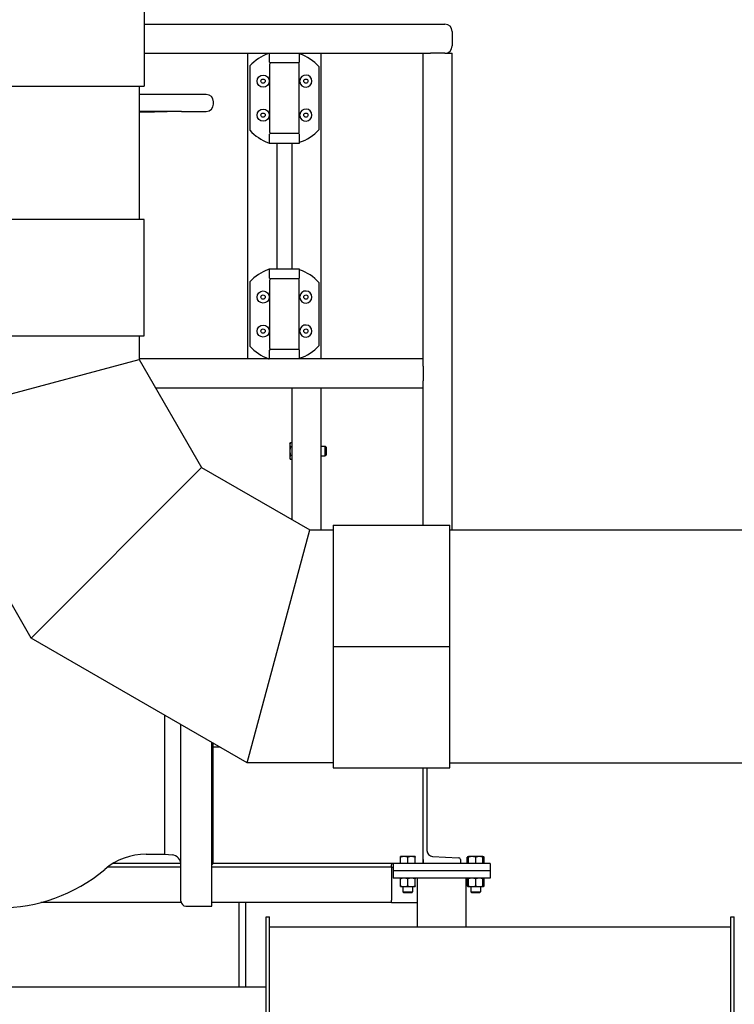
# Model space of a CAD drawing. Header units: inches. Extents: x 24 to 1128, y -94 to 748.
# Tile 82 of 256: x 292 to 329, y 297 to 347. Entities that reach past the tile are written whole.
import ezdxf

# ---------------------------------------------------------------- set-up
doc = ezdxf.new("R2010")
doc.units = ezdxf.units.IN
doc.header["$LTSCALE"] = 32
doc.header["$MEASUREMENT"] = 0
doc.layers.add('Visible (ANSI)', color=7, linetype='Continuous', lineweight=30)

msp = doc.modelspace()

# ---------------------------------------------------------------- linework, layer by layer
at = {"layer": 'Visible (ANSI)'}
for p, q in [((298.69652, 349.93862), (298.69652, 343.93862)), ((298.69652, 347.12612), (314.20061, 347.12612)), ((314.57561, 346.75112), (314.57561, 346.00112)), ((314.57561, 346.75112), (314.57561, 346.00112)), ((298.69652, 345.62612), (313.07561, 345.62612)), ((304.03113, 345.62612), (304.03113, 329.87612)), ((305.15263, 345.62612), (305.15263, 345.18862)), ((306.71513, 345.18862), (306.71513, 345.62612)), ((307.82561, 329.87612), (307.82561, 345.62612)), ((313.07561, 329.87612), (313.07561, 345.62612)), ((313.07561, 345.62612), (313.45061, 345.62612)), ((314.20061, 345.62612), (313.45061, 345.62612)), ((314.20061, 345.62612), (314.57561, 345.62612)), ((314.57561, 321.06362), (314.57561, 345.62612)), ((304.14136, 344.9704), (304.14136, 344.94331)), ((305.18388, 341.54279), (305.18388, 345.08446)), ((306.65263, 345.12612), (305.21513, 345.12612)), ((306.68388, 341.54279), (306.68388, 345.08446)), ((304.14136, 344.49483), (304.14136, 344.41247)), ((307.71537, 344.44857), (307.71537, 344.91612)), ((304.14136, 344.41247), (304.14136, 342.21478)), ((306.72554, 344.15607), (306.72554, 344.22314)), ((307.71537, 342.17868), (307.71537, 344.44857)), ((286.19652, 343.93862), (298.69652, 343.93862)), ((298.44651, 343.93862), (298.44651, 337.06362)), ((301.90152, 343.49933), (298.44651, 343.49933)), ((302.27552, 343.00733), (302.27552, 343.12533)), ((299.85581, 342.62419), (298.44651, 342.62419)), ((300.62199, 342.62419), (300.39388, 342.62419)), ((300.62199, 342.62419), (301.90419, 342.63334)), ((306.72554, 342.40411), (306.72554, 342.47117)), ((304.14136, 342.21478), (304.14136, 342.13242)), ((307.71537, 341.71113), (307.71537, 342.17868)), ((304.14136, 341.68394), (304.14136, 341.65685)), ((305.15263, 341.43862), (305.15263, 341.00112)), ((305.21513, 341.50112), (306.65263, 341.50112)), ((306.71513, 341.00112), (306.71513, 341.43862)), ((305.15263, 341.00112), (306.71513, 341.00112)), ((305.53113, 341.00112), (305.53113, 334.50112)), ((306.32561, 334.50112), (306.32561, 341.00112)), ((298.69652, 337.06362), (286.19652, 337.06362)), ((298.69652, 331.06362), (298.69652, 337.06362)), ((305.15263, 334.50112), (305.15263, 334.06362)), ((306.71513, 334.50112), (305.15263, 334.50112)), ((306.71513, 334.06362), (306.71513, 334.50112)), ((304.14136, 333.8454), (304.14136, 333.81831)), ((305.18388, 330.41779), (305.18388, 333.95946)), ((306.65263, 334.00112), (305.21513, 334.00112)), ((306.68388, 330.41779), (306.68388, 333.95946)), ((304.14136, 333.36983), (304.14136, 333.28747)), ((307.71537, 333.32357), (307.71537, 333.79112)), ((307.71537, 331.05368), (307.71537, 333.32357)), ((304.14136, 333.28747), (304.14136, 331.08978)), ((306.72554, 333.03107), (306.72554, 333.09814)), ((306.72554, 331.27911), (306.72554, 331.34617)), ((286.19652, 331.06362), (298.69652, 331.06362)), ((298.44644, 331.06362), (298.44644, 329.84821)), ((304.14136, 331.08978), (304.14136, 331.00742)), ((307.71537, 330.58613), (307.71537, 331.05368)), ((304.14136, 330.55894), (304.14136, 330.53185)), ((305.15263, 330.31362), (305.15263, 329.87612)), ((305.21513, 330.37612), (306.65263, 330.37612)), ((306.71513, 329.87612), (306.71513, 330.31362)), ((286.44652, 326.63284), (298.44644, 329.84821)), ((286.44652, 326.63284), (298.44644, 329.84821)), ((313.07561, 329.87612), (298.44644, 329.87612)), ((298.44644, 329.84821), (301.66185, 324.27896)), ((313.07561, 329.50112), (313.07561, 329.87612)), ((313.07561, 329.50112), (313.07561, 328.75112)), ((313.07561, 328.37612), (313.07561, 328.75112)), ((313.07561, 328.37612), (299.29635, 328.37612)), ((306.32561, 321.58633), (306.32561, 328.37612)), ((307.82561, 321.06354), (307.82561, 328.37612)), ((313.07561, 321.31362), (313.07561, 328.37612)), ((292.8773, 315.49441), (286.44652, 326.63284)), ((306.21161, 325.50112), (306.2451, 325.55914)), ((306.21161, 325.50112), (306.21161, 325.45088)), ((306.21161, 325.45088), (306.21161, 325.12612)), ((306.32561, 325.55914), (306.2451, 325.55914)), ((306.32561, 325.34263), (306.2451, 325.34263)), ((307.82561, 325.37612), (308.02984, 325.37612)), ((308.07561, 325.32894), (308.02984, 325.37612)), ((308.02984, 324.87612), (308.02984, 325.37612)), ((308.07561, 325.32894), (308.07561, 324.92331)), ((306.21161, 325.12612), (306.21161, 324.80137)), ((306.21161, 324.80137), (306.21161, 324.75112)), ((306.21161, 324.75112), (306.2451, 324.69311)), ((306.32561, 324.90962), (306.2451, 324.90962)), ((306.32561, 324.69311), (306.2451, 324.69311)), ((307.82561, 324.87612), (308.02984, 324.87612)), ((308.07561, 324.92331), (308.02984, 324.87612)), ((292.8773, 315.49441), (301.66185, 324.27896)), ((292.8773, 315.49441), (301.66185, 324.27896)), ((301.66185, 324.27896), (307.23111, 321.06354)), ((308.44652, 321.31362), (314.44652, 321.31362)), ((308.44652, 321.31362), (308.44652, 315.06462)), ((314.44652, 315.06462), (314.44652, 321.31362)), ((304.01574, 309.06362), (307.23111, 321.06354)), ((304.01574, 309.06362), (307.23111, 321.06354)), ((307.23111, 321.06354), (308.44652, 321.06354)), ((314.44652, 321.06362), (333.11752, 321.06362)), ((304.01574, 309.06362), (292.8773, 315.49441)), ((308.44652, 315.06462), (314.44652, 315.06462)), ((308.44652, 315.06262), (314.44652, 315.06262)), ((308.44652, 315.06262), (308.44652, 308.81362)), ((310.44652, 315.06462), (310.44652, 315.06262)), ((312.44652, 315.06462), (312.44652, 315.06262)), ((314.44652, 308.81362), (314.44652, 315.06262)), ((299.77502, 304.35681), (299.77502, 311.51201)), ((300.60202, 301.93862), (300.60202, 311.03454)), ((302.19302, 301.68862), (302.19302, 310.11597)), ((302.25602, 303.87362), (302.25602, 310.0796)), ((302.60845, 309.87612), (302.25602, 309.87612)), ((308.44652, 309.06362), (304.01574, 309.06362)), ((314.44652, 309.06362), (333.11752, 309.06362)), ((308.44652, 308.81362), (314.44652, 308.81362)), ((313.07561, 303.87612), (313.07561, 308.81362)), ((313.27561, 308.81362), (313.27561, 304.55207)), ((300.59953, 303.87612), (297.0862, 303.87612)), ((298.8035, 304.35681), (299.77502, 304.35681)), ((299.77502, 304.35681), (300.1456, 304.32439)), ((302.25602, 303.87362), (302.19302, 303.81062)), ((311.53561, 303.87612), (302.25602, 303.87612)), ((311.45061, 303.87612), (311.45061, 303.80812)), ((311.53561, 303.87612), (311.53561, 303.50112)), ((316.53561, 303.87612), (311.53561, 303.87612)), ((312.09811, 304.24013), (311.91061, 304.24013)), ((311.91061, 303.87613), (311.91061, 304.20663)), ((312.09811, 303.87613), (311.91061, 303.87613)), ((311.91061, 303.87613), (311.91061, 303.87612)), ((312.47311, 304.24013), (312.09811, 304.24013)), ((312.28561, 303.87613), (312.09811, 303.87613)), ((312.28561, 303.87613), (312.28561, 304.20663)), ((312.47311, 303.87613), (312.28561, 303.87613)), ((312.66061, 304.24013), (312.47311, 304.24013)), ((312.66061, 303.87613), (312.47311, 303.87613)), ((312.66061, 303.87613), (312.66061, 304.20663)), ((312.66061, 303.87613), (312.66061, 303.87612)), ((313.07561, 304.08317), (313.07561, 303.87612)), ((313.56289, 304.24935), (314.90463, 304.17904)), ((314.99561, 304.08317), (314.99561, 303.87612)), ((315.41061, 304.24013), (315.3526, 304.20663)), ((315.3526, 303.87613), (315.3526, 304.20663)), ((315.41061, 303.87613), (315.3526, 303.87613)), ((315.59811, 304.24013), (315.41061, 304.24013)), ((315.41061, 303.87613), (315.41061, 304.20663)), ((315.59811, 303.87613), (315.41061, 303.87613)), ((315.41061, 303.87613), (315.41061, 303.87612)), ((315.97311, 304.24013), (315.59811, 304.24013)), ((315.78561, 303.87613), (315.59811, 303.87613)), ((315.78561, 303.87613), (315.78561, 304.20663)), ((315.97311, 303.87613), (315.78561, 303.87613)), ((316.16061, 304.24013), (315.97311, 304.24013)), ((316.16061, 303.87613), (315.97311, 303.87613)), ((316.16061, 304.24013), (316.21862, 304.20663)), ((316.16061, 303.87613), (316.16061, 304.20663)), ((316.21862, 303.87613), (316.16061, 303.87613)), ((316.16061, 303.87613), (316.16061, 303.87612)), ((316.21862, 303.87613), (316.21862, 304.20663)), ((316.53561, 303.87612), (316.53561, 303.50112)), ((300.60202, 303.68812), (296.8093, 303.68812)), ((311.45061, 303.68812), (302.19302, 303.68812)), ((311.45061, 303.68812), (311.45061, 303.80812)), ((311.45061, 303.68812), (311.45061, 303.43812)), ((311.45061, 303.68812), (311.53561, 303.68812)), ((311.45061, 303.43812), (311.45061, 301.99612)), ((316.53561, 303.50112), (311.53561, 303.50112)), ((311.53561, 303.50112), (311.53561, 303.12612)), ((316.53561, 303.50112), (311.53561, 303.50112)), ((316.53561, 303.50112), (316.53561, 303.12612)), ((316.53561, 303.12612), (311.53561, 303.12612)), ((311.91061, 302.72162), (311.91061, 303.09263)), ((312.28561, 302.72162), (312.28561, 303.09263)), ((312.66061, 302.72162), (312.66061, 303.09263)), ((312.78561, 300.62612), (312.78561, 303.12612)), ((315.28561, 300.62612), (315.28561, 303.12612)), ((315.41061, 303.12612), (315.3526, 303.09263)), ((315.3526, 302.72162), (315.3526, 303.09263)), ((315.41061, 302.72162), (315.41061, 303.09263)), ((315.78561, 302.72162), (315.78561, 303.09263)), ((316.16061, 303.12612), (316.21862, 303.09263)), ((316.16061, 302.72162), (316.16061, 303.09263)), ((316.21862, 302.72162), (316.21862, 303.09263)), ((311.91061, 302.68812), (312.09811, 302.68812)), ((312.03561, 302.68812), (312.03561, 302.4219)), ((312.0828, 302.37612), (312.03561, 302.4219)), ((312.03561, 302.4219), (312.53561, 302.4219)), ((312.48842, 302.37612), (312.0828, 302.37612)), ((312.09811, 302.68812), (312.47311, 302.68812)), ((312.47311, 302.68812), (312.66061, 302.68812)), ((312.48842, 302.37612), (312.53561, 302.4219)), ((312.53561, 302.68812), (312.53561, 302.4219)), ((315.41061, 302.68812), (315.3526, 302.72162)), ((315.41061, 302.68812), (315.59811, 302.68812)), ((315.53561, 302.68812), (315.53561, 302.4219)), ((315.5828, 302.37612), (315.53561, 302.4219)), ((315.53561, 302.4219), (316.03561, 302.4219)), ((315.98842, 302.37612), (315.5828, 302.37612)), ((315.59811, 302.68812), (315.97311, 302.68812)), ((315.97311, 302.68812), (316.16061, 302.68812)), ((315.98842, 302.37612), (316.03561, 302.4219)), ((316.03561, 302.68812), (316.03561, 302.4219)), ((316.16061, 302.68812), (316.21862, 302.72162)), ((300.60996, 301.87612), (293.38761, 301.87612)), ((311.45061, 301.87612), (302.19302, 301.87612)), ((303.57561, 301.87612), (303.57561, 297.50112)), ((303.95061, 297.50112), (303.95061, 301.87612)), ((311.45061, 301.87612), (311.45061, 301.99612)), ((311.45061, 301.87612), (312.78561, 301.87612)), ((300.85202, 301.68862), (302.19302, 301.68862)), ((304.98302, 301.12612), (305.16232, 301.12612)), ((304.98302, 301.01962), (304.98302, 301.12612)), ((304.98302, 265.06362), (304.98302, 301.01962)), ((305.16232, 301.01962), (305.16232, 301.12612)), ((305.16232, 265.06362), (305.16232, 301.01962)), ((328.92872, 301.12612), (329.10802, 301.12612)), ((328.92872, 301.01962), (328.92872, 301.12612)), ((328.92872, 265.06362), (328.92872, 301.01962)), ((329.10802, 301.01962), (329.10802, 301.12612)), ((329.10802, 265.06362), (329.10802, 301.01962)), ((305.16232, 300.62612), (328.92872, 300.62612)), ((304.98302, 297.50112), (228.79552, 297.50112))]:
    msp.add_line(p, q, dxfattribs=at)
for centre, radius in [((304.83152, 344.18961), 0.3125), ((304.83152, 344.18961), 0.10827), ((307.03624, 344.18961), 0.10827), ((304.83152, 342.43764), 0.3125), ((304.83152, 342.43764), 0.10827), ((307.03624, 342.43764), 0.10827), ((304.83152, 333.06461), 0.3125), ((304.83152, 333.06461), 0.10827), ((307.03624, 333.06461), 0.10827), ((304.83152, 331.31264), 0.3125), ((304.83152, 331.31264), 0.10827), ((307.03624, 331.31264), 0.10827)]:
    msp.add_circle(centre, radius, dxfattribs=at)
for centre, radius, start, end in [((314.20061, 346.75112), 0.375, 0, 90), ((314.20061, 346.75112), 0.375, 0, 90), ((314.20061, 346.00112), 0.375, 270, 0), ((314.20061, 346.00112), 0.375, 270, 0), ((305.93388, 343.31362), 2.4409, 109.696711, 137.253636), ((305.93388, 343.31362), 2.40704, 42.647116, 71.060573), ((305.21513, 345.18862), 0.0625, 180, 270), ((305.22554, 345.08446), 0.04167, 90, 180), ((306.64221, 345.08446), 0.04167, 0, 90), ((306.65263, 345.18862), 0.0625, 270, 0), ((307.03624, 344.18961), 0.3125, 186.160212, 173.839788), ((307.67371, 344.91612), 0.04167, 0, 42.647116), ((301.90152, 343.12533), 0.374, 0, 90), ((301.90152, 343.00733), 0.374, 270.408832, 0), ((307.03624, 342.43764), 0.3125, 186.160212, 173.839788), ((305.93388, 343.31362), 2.4409, 222.746364, 250.303289), ((305.21513, 341.43862), 0.0625, 90, 180), ((305.22554, 341.54279), 0.04167, 180, 270), ((306.64221, 341.54279), 0.04167, 270, 0), ((306.65263, 341.43862), 0.0625, 0, 90), ((305.93388, 343.31362), 2.40704, 288.939427, 317.352884), ((307.67371, 341.71113), 0.04167, 317.352884, 0), ((305.93388, 332.18862), 2.4409, 109.696711, 137.253636), ((305.93388, 332.18862), 2.40704, 42.647116, 71.060573), ((305.21513, 334.06362), 0.0625, 180, 270), ((305.22554, 333.95946), 0.04167, 90, 180), ((306.64221, 333.95946), 0.04167, 0, 90), ((306.65263, 334.06362), 0.0625, 270, 0), ((307.67371, 333.79112), 0.04167, 0, 42.647116), ((307.03624, 333.06461), 0.3125, 186.160212, 173.839788), ((307.03624, 331.31264), 0.3125, 186.160212, 173.839788), ((305.93388, 332.18862), 2.4409, 222.746364, 250.303289), ((305.21513, 330.31362), 0.0625, 90, 180), ((305.22554, 330.41779), 0.04167, 180, 270), ((306.64221, 330.41779), 0.04167, 270, 0), ((306.65263, 330.31362), 0.0625, 0, 90), ((305.93388, 332.18862), 2.40704, 288.939427, 317.352884), ((307.67371, 330.58613), 0.04167, 317.352884, 0), ((313.57875, 304.55207), 0.30314, 180, 267.000444), ((298.8035, 301.04881), 3.308, 90, 130.102697), ((300.10202, 303.82629), 0.5, 0, 85), ((314.89961, 304.08317), 0.096, 0, 87.000444), ((291.25202, 310.01562), 8.415, 229.897304, 310.102697), ((300.85202, 301.93862), 0.25, 180, 270)]:
    msp.add_arc(centre, radius, start, end, dxfattribs=at)
for points, knots in [([(305.15207, 345.62594), (305.15154, 345.62576), (305.15063, 345.62545), (305.14733, 345.62433), (305.14438, 345.62332), (305.13708, 345.62082), (305.13283, 345.61935), (305.12296, 345.61589), (305.11738, 345.61393), (305.11133, 345.61176), (305.11126, 345.61173), (305.11119, 345.61171)], [0.027885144, 0.027885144, 0.027885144, 0.027885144, 0.068358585, 0.068358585, 0.13476608, 0.13476608, 0.19932173, 0.19932173, 0.267831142, 0.267831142, 0.268602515, 0.268602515, 0.268602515, 0.268602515]), ([(299.50917, 342.62008), (299.52962, 342.62023), (299.54952, 342.62037), (299.56852, 342.62052), (299.6297, 342.62098), (299.69016, 342.62148), (299.79042, 342.62238), (299.83022, 342.62279), (299.88172, 342.62344), (299.89672, 342.62372), (299.89667, 342.62409), (299.88161, 342.62419), (299.85581, 342.62419)], [-0.15423018, -0.15423018, -0.15423018, -0.15423018, 0, 0, 0, 0.49642611, 0.49642611, 0.99285222, 0.99285222, 1.489271, 1.489271, 1.98568979, 1.98568979, 1.98568979, 1.98568979]), ([(300.39388, 342.62419), (300.37959, 342.62419), (300.35122, 342.62409), (300.27014, 342.62372), (300.21745, 342.62344), (300.10543, 342.62279), (300.03894, 342.62238), (299.90209, 342.62148), (299.83173, 342.62098), (299.74961, 342.62037), (299.73005, 342.62023), (299.71069, 342.62008)], [1.98568979, 1.98568979, 1.98568979, 1.98568979, 2.48210857, 2.48210857, 2.97852735, 2.97852735, 3.47495346, 3.47495346, 3.97137957, 3.97137957, 4.12560975, 4.12560975, 4.12560975, 4.12560975]), ([(305.11119, 341.01554), (305.11126, 341.01551), (305.11133, 341.01549), (305.11882, 341.01281), (305.12559, 341.01043), (305.13749, 341.00629), (305.14243, 341.00459), (305.14909, 341.00232), (305.15115, 341.00163), (305.15207, 341.00131)], [-0.000777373, -0.000777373, -0.000777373, -0.000777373, 0, 0, 0.085659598, 0.085659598, 0.171475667, 0.171475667, 0.242946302, 0.242946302, 0.242946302, 0.242946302]), ([(305.15207, 334.50094), (305.15154, 334.50076), (305.15063, 334.50045), (305.14733, 334.49933), (305.14438, 334.49832), (305.13708, 334.49582), (305.13283, 334.49435), (305.12296, 334.49089), (305.11738, 334.48893), (305.11133, 334.48676), (305.11126, 334.48673), (305.11119, 334.48671)], [0.027885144, 0.027885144, 0.027885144, 0.027885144, 0.068358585, 0.068358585, 0.13476608, 0.13476608, 0.19932173, 0.19932173, 0.267831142, 0.267831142, 0.268602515, 0.268602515, 0.268602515, 0.268602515]), ([(305.11119, 329.89054), (305.11126, 329.89051), (305.11133, 329.89049), (305.11882, 329.88781), (305.12559, 329.88543), (305.13749, 329.88129), (305.14243, 329.87959), (305.14909, 329.87732), (305.15115, 329.87663), (305.15207, 329.87631)], [-0.000777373, -0.000777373, -0.000777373, -0.000777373, 0, 0, 0.085659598, 0.085659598, 0.171475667, 0.171475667, 0.242946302, 0.242946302, 0.242946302, 0.242946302])]:
    msp.add_open_spline(points, degree=3, knots=knots, dxfattribs=at)
for points in [[(305.15263, 345.62612), (305.15263, 345.62612), (305.15245, 345.62606), (305.15207, 345.62594)], [(305.15207, 341.00131), (305.15245, 341.00119), (305.15263, 341.00112), (305.15263, 341.00112)], [(305.15263, 334.50112), (305.15263, 334.50112), (305.15245, 334.50106), (305.15207, 334.50094)], [(305.15207, 329.87631), (305.15245, 329.87619), (305.15263, 329.87612), (305.15263, 329.87612)]]:
    msp.add_open_spline(points, degree=3, dxfattribs=at)
for points, weights in [([(304.14136, 344.94331), (304.14136, 344.70553), (304.14136, 344.49483)], [1.00254526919, 1.00661330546, 1.00096139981]), ([(299.50917, 342.62008), (298.94304, 342.61596), (298.44651, 342.61236)], [1.05826131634, 1.12380745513, 1.18820391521]), ([(298.44651, 342.61037), (299.02559, 342.61481), (299.71069, 342.62008)], [1.22720512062, 1.14371015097, 1.05826131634]), ([(304.14136, 342.13242), (304.14136, 341.92172), (304.14136, 341.68394)], [1.00096139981, 1.00661330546, 1.00254526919]), ([(304.14136, 333.81831), (304.14136, 333.58053), (304.14136, 333.36983)], [1.00254526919, 1.00661330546, 1.00096139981]), ([(304.14136, 331.00742), (304.14136, 330.79672), (304.14136, 330.55894)], [1.00096139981, 1.00661330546, 1.00254526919]), ([(306.2451, 325.55914), (306.21161, 325.50112), (306.21161, 325.45088)], [1, 1.0379548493, 1]), ([(306.21161, 325.45088), (306.21161, 325.40064), (306.2451, 325.34263)], [1, 1.0379548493, 1]), ([(306.2451, 325.34263), (306.21161, 325.22661), (306.21161, 325.12612)], [1, 1.0379548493, 1]), ([(306.21161, 325.12612), (306.21161, 325.02564), (306.2451, 324.90962)], [1, 1.0379548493, 1]), ([(306.2451, 324.90962), (306.21161, 324.85161), (306.21161, 324.80137)], [1, 1.0379548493, 1]), ([(306.21161, 324.80137), (306.21161, 324.75112), (306.2451, 324.69311)], [1, 1.0379548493, 1]), ([(311.91061, 304.20663), (311.91061, 304.24013), (311.91061, 304.24013)], [1, 1.0379548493, 1]), ([(312.09811, 304.24013), (312.01109, 304.24013), (311.91061, 304.20663)], [1, 1.0379548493, 1]), ([(312.28561, 304.20663), (312.18513, 304.24013), (312.09811, 304.24013)], [1, 1.0379548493, 1]), ([(312.47311, 304.24013), (312.38609, 304.24013), (312.28561, 304.20663)], [1, 1.0379548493, 1]), ([(312.66061, 304.20663), (312.56013, 304.24013), (312.47311, 304.24013)], [1, 1.0379548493, 1]), ([(312.66061, 304.24013), (312.66061, 304.24013), (312.66061, 304.20663)], [1, 1.0379548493, 1]), ([(315.41061, 304.23249), (315.38319, 304.22429), (315.3526, 304.20663)], [1.01895290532, 1.01965956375, 1]), ([(315.41061, 304.20663), (315.41061, 304.24013), (315.41061, 304.24013)], [1, 1.0379548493, 1]), ([(315.59811, 304.24013), (315.51109, 304.24013), (315.41061, 304.20663)], [1, 1.0379548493, 1]), ([(315.78561, 304.20663), (315.68513, 304.24013), (315.59811, 304.24013)], [1, 1.0379548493, 1]), ([(315.97311, 304.24013), (315.88609, 304.24013), (315.78561, 304.20663)], [1, 1.0379548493, 1]), ([(316.16061, 304.20663), (316.06013, 304.24013), (315.97311, 304.24013)], [1, 1.0379548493, 1]), ([(316.16061, 304.24013), (316.16061, 304.24013), (316.16061, 304.20663)], [1, 1.0379548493, 1]), ([(316.21862, 304.20663), (316.18803, 304.22429), (316.16061, 304.23249)], [1, 1.01965956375, 1.01895290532]), ([(311.91061, 303.09263), (311.91061, 303.12612), (311.91061, 303.12612)], [1, 1.0379548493, 1]), ([(312.09811, 303.12612), (312.01109, 303.12612), (311.91061, 303.09263)], [1, 1.0379548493, 1]), ([(312.28561, 303.09263), (312.18513, 303.12612), (312.09811, 303.12612)], [1, 1.0379548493, 1]), ([(312.47311, 303.12612), (312.38609, 303.12612), (312.28561, 303.09263)], [1, 1.0379548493, 1]), ([(312.66061, 303.09263), (312.56013, 303.12612), (312.47311, 303.12612)], [1, 1.0379548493, 1]), ([(312.66061, 303.12612), (312.66061, 303.12612), (312.66061, 303.09263)], [1, 1.0379548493, 1]), ([(315.41061, 303.11849), (315.38319, 303.11029), (315.3526, 303.09263)], [1.01895290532, 1.01965956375, 1]), ([(315.41061, 303.09263), (315.41061, 303.12612), (315.41061, 303.12612)], [1, 1.0379548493, 1]), ([(315.59811, 303.12612), (315.51109, 303.12612), (315.41061, 303.09263)], [1, 1.0379548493, 1]), ([(315.78561, 303.09263), (315.68513, 303.12612), (315.59811, 303.12612)], [1, 1.0379548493, 1]), ([(315.97311, 303.12612), (315.88609, 303.12612), (315.78561, 303.09263)], [1, 1.0379548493, 1]), ([(316.16061, 303.09263), (316.06013, 303.12612), (315.97311, 303.12612)], [1, 1.0379548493, 1]), ([(316.16061, 303.12612), (316.16061, 303.12612), (316.16061, 303.09263)], [1, 1.0379548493, 1]), ([(316.21862, 303.09263), (316.18803, 303.11029), (316.16061, 303.11849)], [1, 1.01965956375, 1.01895290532]), ([(311.91061, 302.72162), (312.01109, 302.68812), (312.09811, 302.68812)], [1, 1.0379548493, 1]), ([(311.91061, 302.68812), (311.91061, 302.68812), (311.91061, 302.72162)], [1, 1.0379548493, 1]), ([(312.09811, 302.68812), (312.18513, 302.68812), (312.28561, 302.72162)], [1, 1.0379548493, 1]), ([(312.28561, 302.72162), (312.38609, 302.68812), (312.47311, 302.68812)], [1, 1.0379548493, 1]), ([(312.47311, 302.68812), (312.56013, 302.68812), (312.66061, 302.72162)], [1, 1.0379548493, 1]), ([(312.66061, 302.72162), (312.66061, 302.68812), (312.66061, 302.68812)], [1, 1.0379548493, 1]), ([(315.3526, 302.72162), (315.38319, 302.70396), (315.41061, 302.69576)], [1, 1.01965956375, 1.01895290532]), ([(315.41061, 302.72162), (315.51109, 302.68812), (315.59811, 302.68812)], [1, 1.0379548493, 1]), ([(315.41061, 302.68812), (315.41061, 302.68812), (315.41061, 302.72162)], [1, 1.0379548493, 1]), ([(315.59811, 302.68812), (315.68513, 302.68812), (315.78561, 302.72162)], [1, 1.0379548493, 1]), ([(315.78561, 302.72162), (315.88609, 302.68812), (315.97311, 302.68812)], [1, 1.0379548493, 1]), ([(315.97311, 302.68812), (316.06013, 302.68812), (316.16061, 302.72162)], [1, 1.0379548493, 1]), ([(316.16061, 302.69576), (316.18803, 302.70396), (316.21862, 302.72162)], [1.01895290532, 1.01965956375, 1]), ([(316.16061, 302.72162), (316.16061, 302.68812), (316.16061, 302.68812)], [1, 1.0379548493, 1])]:
    msp.add_rational_spline(points, weights, degree=2, dxfattribs=at)

doc.saveas('drawing.dxf')
